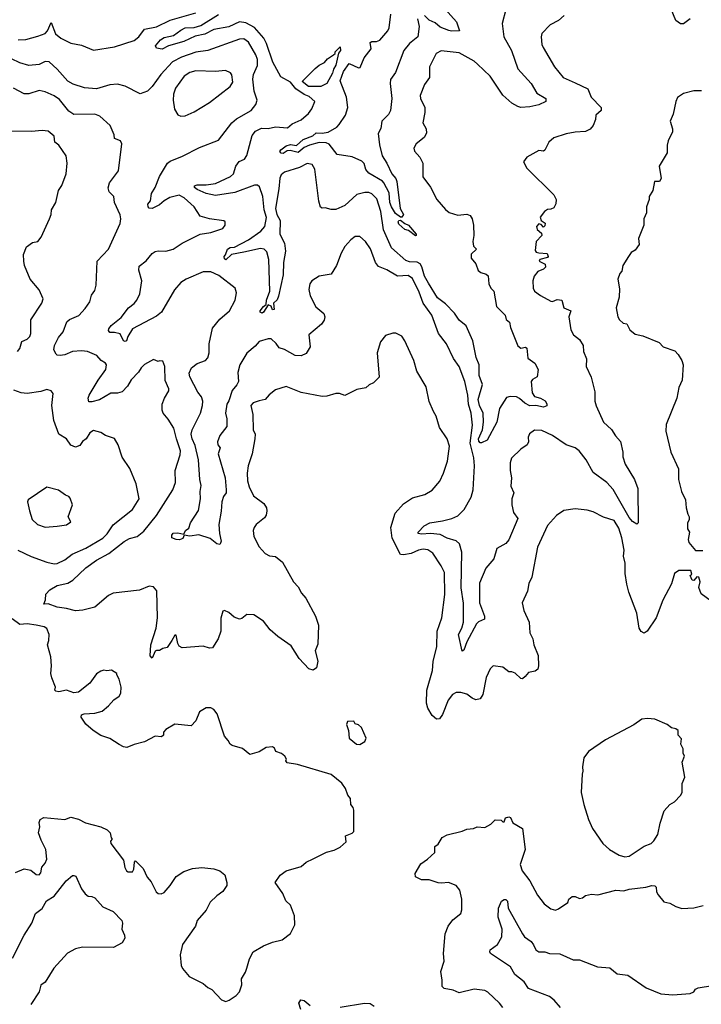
# Model space of a CAD drawing. Extents: x 1268547 to 1425625, y 515768 to 616754.
# Tile 232 of 256: x 1363785 to 1368314, y 523417 to 529959. Entities that reach past the tile are written whole.
import ezdxf

# ---------------------------------------------------------------- set-up
doc = ezdxf.new("R2010")
doc.units = 0

msp = doc.modelspace()

# ---------------------------------------------------------------- linework, layer by layer
at = {"layer": '0CON10XD'}
for points in [[(1366535.6, 530115), (1366688.1, 529945), (1366707.5, 529885), (1366655, 529882.5), (1366637.2, 529887.2), (1366579.5, 529909.5), (1366545, 529938.6), (1366505, 529955.7), (1366475, 529986.5)], [(1367015, 530027.5), (1366990, 529935), (1367002.2, 529845), (1367053.5, 529755), (1367095, 529632.5), (1367184.2, 529535), (1367220.4, 529470.4), (1367280, 529435), (1367280, 529415), (1367235, 529394), (1367175, 529380.6), (1367115, 529375.6), (1367095, 529381.4), (1367055, 529404.3), (1366995, 529458.1), (1366910.8, 529585), (1366826.2, 529663.8), (1366805, 529684.7), (1366705, 529739.6), (1366585, 529752.2), (1366553.1, 529735), (1366506.9, 529645), (1366506.9, 529575), (1366475, 529528), (1366446.5, 529455), (1366447.8, 529435), (1366476.7, 529375), (1366476.4, 529343.6), (1366462.5, 529275), (1366486, 529235), (1366488.6, 529205), (1366473.3, 529176.7), (1366419.2, 529135), (1366404.2, 529105), (1366407.5, 529085), (1366444, 529045), (1366464.2, 529005), (1366464.5, 528914.5), (1366515.5, 528845.5), (1366557.5, 528765), (1366615, 528698), (1366638.9, 528678.9), (1366695, 528660), (1366755, 528668.1), (1366778.5, 528658.5), (1366791.4, 528635), (1366799.4, 528595), (1366803.3, 528525), (1366795.6, 528485), (1366800.8, 528455), (1366820, 528435), (1366785, 528400.8), (1366785.5, 528375), (1366816, 528336), (1366832.2, 528292.2), (1366849.5, 528279.5), (1366885, 528269.1), (1366897.8, 528257.8), (1366901.8, 528205), (1366915, 528175.8), (1366934.7, 528154.7), (1366952.8, 528052.8), (1367010, 527995), (1367017.9, 527967.9), (1367039.5, 527949.5), (1367045.7, 527915), (1367095, 527791.2), (1367115, 527775.8), (1367145, 527782.9), (1367155, 527776.9), (1367160.9, 527710.9), (1367206.7, 527676.7), (1367230, 527635), (1367224.1, 527585.9), (1367191.7, 527568.3), (1367183.9, 527556.1), (1367188.9, 527478.9), (1367205, 527455.7), (1367245, 527444.4), (1367275.8, 527425.8), (1367287.3, 527407.3), (1367286.4, 527393.6), (1367264.7, 527385.3), (1367215, 527396.2), (1367175, 527394.2), (1367142, 527412), (1367105, 527443.1)], [(1368240, 529965), (1368195, 529932.5), (1368175, 529931.2), (1368144.5, 529954.5), (1368109.8, 530039.8)], [(1363775, 529824.5), (1363825, 529827.5), (1363905, 529848.9), (1363955, 529866.9), (1363970, 529885), (1363995, 529941.2), (1364022.9, 529865), (1364057.6, 529837.6), (1364125, 529802.3), (1364195, 529790.4), (1364275, 529757.7), (1364415, 529778.1), (1364545, 529821.2), (1364577.5, 529845), (1364615, 529896.5), (1364695, 529912.1), (1364785, 529955.4), (1364955, 530005.3)], [(1367105, 527443.1), (1367085, 527452.5), (1367043.6, 527456.4), (1367020.5, 527449.5), (1366971.9, 527375), (1366954.4, 527285), (1366890, 527165), (1366852.5, 527147.5), (1366845, 527146.7), (1366835, 527158.6), (1366833.9, 527175), (1366860.7, 527235), (1366866.7, 527285), (1366864.5, 527345), (1366839.1, 527395), (1366831.8, 527435), (1366859.6, 527535), (1366836.9, 527595), (1366837, 527665), (1366817.2, 527715), (1366795.2, 527825.2), (1366750.8, 527925), (1366705, 527963.4), (1366675, 528009.7), (1366615, 528071.2), (1366560.5, 528110.5), (1366501.2, 528208.8), (1366475.2, 528255), (1366457.1, 528317.1), (1366445, 528336.1), (1366425, 528347.4), (1366375, 528350.7), (1366350, 528360), (1366254.3, 528444.3), (1366202.1, 528562.1), (1366183.5, 528685), (1366158.3, 528768.3), (1366125, 528801.9), (1366105, 528811.1), (1366077.9, 528812.1), (1366025, 528797.1), (1365945.8, 528725), (1365885, 528698.6), (1365855, 528697.5), (1365815, 528708.8), (1365795, 528706.2), (1365784.6, 528714.6), (1365773.4, 528753.4), (1365745.3, 528965.3), (1365727.7, 528997.7), (1365695, 529002.7), (1365643.3, 528976.7), (1365545, 528947.1), (1365522.2, 528927.8), (1365513.6, 528906.4), (1365507.8, 528835), (1365485.5, 528705), (1365493.4, 528665), (1365516.7, 528625), (1365513.3, 528535), (1365545.4, 528475), (1365551.4, 528421.4), (1365538.2, 528345), (1365534.5, 528265), (1365505, 528122.5), (1365495, 528097.5), (1365471.2, 528075), (1365475.5, 528034.5), (1365465, 528031.2), (1365456.1, 528056.1), (1365435, 528063.8), (1365403.8, 528015), (1365395, 528010), (1365382.9, 528015), (1365383.8, 528025), (1365405, 528054), (1365422.3, 528067.7), (1365425.4, 528095.4), (1365447.8, 528155), (1365440.5, 528365), (1365426.2, 528416.2), (1365410, 528435), (1365385, 528439.4), (1365273.8, 528415), (1365191.9, 528398.1), (1365155, 528364.4), (1365145, 528370), (1365142.5, 528385), (1365153.3, 528396.7), (1365165, 528435.5), (1365183.3, 528445), (1365212, 528448), (1365305, 528495.4), (1365387, 528553), (1365412.8, 528585), (1365425.2, 528645), (1365409.9, 528695), (1365400, 528785), (1365378.1, 528848.1), (1365365, 528859.5), (1365345, 528860.8), (1365215, 528811), (1365085, 528790.9), (1365025, 528803.3), (1364965, 528830.5), (1364947.5, 528845), (1364946.2, 528855), (1364965, 528862.9), (1365025, 528862.2), (1365085, 528871.2), (1365185, 528917.9), (1365206.4, 528935), (1365220, 528985), (1365242.4, 529017.6), (1365278, 529032), (1365295, 529056.9), (1365329.6, 529190.4), (1365350.8, 529219.2), (1365391.4, 529238.6), (1365435, 529235.4), (1365485, 529248.4), (1365565, 529240.5), (1365595, 529268.1), (1365655, 529294.3), (1365704.3, 529335), (1365725, 529366), (1365745.7, 529415), (1365708.9, 529448.9), (1365675, 529461.5), (1365619.9, 529499.9), (1365585, 529543.5), (1365519.9, 529579.9), (1365467.7, 529677.7), (1365425, 529800), (1365406.5, 529836.5), (1365345, 529907.4), (1365287.5, 529937.5), (1365245, 529945.2), (1365175, 529911.9), (1365075, 529893.7), (1365015, 529862.5), (1364951.2, 529848.8), (1364875, 529814.4), (1364773.9, 529786.1), (1364732.4, 529762.4), (1364695, 529770), (1364687.9, 529785), (1364719.5, 529825), (1364745, 529840.5), (1364806.5, 529853.5), (1364855, 529890), (1364885, 529904.2), (1364945, 529906.6), (1364988.9, 529921.1), (1365105.7, 529994.3)], [(1366429.2, 529965), (1366438.2, 529915), (1366429.5, 529845), (1366375, 529801.8), (1366336.5, 529755), (1366282.5, 529607.5), (1366248.8, 529561.2), (1366246.2, 529535), (1366257.1, 529435), (1366247.9, 529355), (1366235, 529329.4), (1366192.2, 529285), (1366184.5, 529235.5), (1366166.6, 529203.4), (1366175, 529128.8), (1366192.5, 529055), (1366224.2, 529005), (1366257.5, 528935), (1366284.4, 528905), (1366290.5, 528885), (1366314, 528704), (1366335.4, 528665), (1366325, 528648), (1366315, 528646.2), (1366280.9, 528670.9), (1366255, 528716.7), (1366243.3, 528745), (1366239.2, 528809.2), (1366205.2, 528875.2), (1366196.2, 528886.2), (1366105, 528938.4), (1366085, 528964.5), (1366073, 529003), (1366058.8, 529018.8), (1365995, 529047.3), (1365895, 529063.3), (1365842.1, 529132.1), (1365821.9, 529141.9), (1365775, 529143.7), (1365711.2, 529125), (1365675, 529110), (1365635, 529077.1), (1365581.1, 529091.1), (1365562.4, 529087.6), (1365535, 529071.2), (1365521.8, 529071.8), (1365514.2, 529084.2), (1365519.5, 529095), (1365555, 529120), (1365585, 529130), (1365625, 529124.3), (1365667.7, 529162.3), (1365732.7, 529187.3), (1365755, 529208.5), (1365795, 529205.5), (1365835, 529212.7), (1365891.2, 529245), (1365907.3, 529262.7), (1365949.5, 529325), (1365966.1, 529375), (1365955.4, 529445.4), (1365915, 529552.5), (1365936.8, 529615), (1365975, 529667.8), (1366035, 529639.4), (1366047.9, 529642.1), (1366072.7, 529705), (1366120, 529765), (1366113, 529807), (1366124.8, 529815.2), (1366155, 529814.3), (1366177.7, 529822.3), (1366230, 529885), (1366240.6, 529905), (1366251.4, 529995)], [(1367402.3, 529987.7), (1367365, 529953.8), (1367308.8, 529925), (1367255, 529866.7), (1367250, 529845), (1367254.2, 529795), (1367262, 529775), (1367339.2, 529645), (1367395, 529574.4), (1367475, 529540.8), (1367559.3, 529499.3), (1367581.9, 529445), (1367648, 529375), (1367648, 529355), (1367613.3, 529325), (1367610, 529295), (1367594.3, 529255.7), (1367575, 529231.2), (1367545, 529216.2), (1367475, 529212.9), (1367415, 529201.5), (1367335, 529174.2), (1367300.8, 529145), (1367275, 529092.5), (1367265, 529086.7), (1367235, 529090), (1367215, 529080), (1367153.9, 529046.1), (1367133.3, 529015), (1367155, 528972.5), (1367333.3, 528795), (1367350, 528765), (1367348, 528735), (1367335, 528710), (1367315, 528700), (1367292.3, 528697.7), (1367272.5, 528685), (1367243, 528647), (1367250, 528625), (1367277, 528607), (1367275, 528590), (1367265, 528580), (1367249.3, 528599.3), (1367235, 528603.3), (1367218.8, 528585), (1367223.3, 528565), (1367251.2, 528541.2), (1367253.8, 528525), (1367216.7, 528485), (1367210, 528425), (1367217.5, 528415), (1367235, 528410), (1367290, 528405), (1367295.9, 528385.9), (1367291.2, 528378.8), (1367240, 528365), (1367236.7, 528355), (1367275.7, 528335), (1367278.2, 528315), (1367265, 528301.5), (1367228, 528285), (1367204.3, 528255.7), (1367193.6, 528223.6), (1367196.2, 528175), (1367205.8, 528155.8), (1367245, 528126.2), (1367315, 528090), (1367325, 528086.7), (1367355, 528099.5), (1367386.7, 528095), (1367400.8, 528045), (1367445.8, 528025), (1367432.5, 527985), (1367447.7, 527897.7), (1367463.8, 527865), (1367505, 527833.8), (1367529.2, 527795), (1367531.9, 527755), (1367550, 527705), (1367549.2, 527655), (1367581.1, 527585), (1367605.9, 527485.9), (1367605.8, 527425), (1367615, 527392.5), (1367662.9, 527285), (1367716.2, 527236.2), (1367743.1, 527193.1), (1367776.9, 527156.9), (1367792.5, 527085), (1367791.4, 527055)], [(1367791.4, 527055), (1367806.9, 527005), (1367870, 526905), (1367893.1, 526845), (1367893.9, 526616.1), (1367885, 526608), (1367855.6, 526625), (1367835, 526652.3), (1367727.2, 526837.2), (1367685, 526883.1), (1367595, 526951.1), (1367549.1, 527035), (1367502.2, 527095), (1367475, 527113.5), (1367415, 527133.3), (1367325, 527196.9), (1367255, 527229.2), (1367205, 527231.2), (1367172.7, 527207.3), (1367164, 527185), (1367166.2, 527155), (1367156.7, 527135), (1367113.8, 527105), (1367052.5, 527045), (1367043.3, 527015), (1367044.5, 526964.5), (1367053.3, 526915), (1367049.2, 526859.2), (1367067.5, 526815), (1367054.5, 526775), (1367054.6, 526734.6), (1367065.5, 526685), (1367094.4, 526645), (1367035, 526502), (1367015, 526478.6), (1366955.7, 526444.3), (1366934.2, 526375.8), (1366883.1, 526315), (1366840, 526215), (1366840.5, 526085), (1366874, 525996), (1366874, 525976), (1366832.6, 525957.4), (1366819.2, 525945), (1366756.5, 525825), (1366735, 525770), (1366724.2, 525764.2), (1366700.9, 525875), (1366723.6, 525916.4), (1366733.1, 525955), (1366732.7, 526082.7), (1366719, 526185), (1366721.8, 526421.8), (1366707, 526477), (1366685, 526495.6), (1366625, 526514.7), (1366578.5, 526538.5), (1366515, 526544.8), (1366455, 526540), (1366433.3, 526545), (1366432, 526555), (1366473.5, 526595), (1366509.2, 526615), (1366595, 526628.7), (1366655.8, 526644.2), (1366695, 526661.5), (1366737.8, 526705), (1366784.1, 526785.9), (1366797.4, 526835), (1366807.8, 526995), (1366803.1, 527046.9), (1366778.2, 527145), (1366794.6, 527264.6), (1366785, 527343.8), (1366767.8, 527405), (1366763.1, 527465), (1366742.9, 527555), (1366705, 527653.8), (1366668, 527708), (1366620, 527805), (1366567.1, 527875), (1366523.6, 527995), (1366464.7, 528074.7), (1366438.5, 528148.5), (1366395, 528238.9), (1366365, 528259.1), (1366295, 528256.1), (1366225, 528296.4), (1366170, 528320), (1366148.8, 528345), (1366116.4, 528436.4), (1366082.2, 528485), (1366045, 528518), (1366015, 528518.6), (1365985, 528495.6), (1365945, 528452), (1365921.2, 528408.8), (1365890.8, 528325), (1365855, 528268.8), (1365775, 528254.2), (1365725, 528224), (1365713.3, 528205), (1365705.6, 528165.6), (1365715.5, 528125), (1365751.7, 528051.7), (1365806.2, 528006.2), (1365813.1, 527985), (1365807.2, 527962.8), (1365789.2, 527935), (1365706.7, 527865), (1365714.3, 527785), (1365688, 527742), (1365654.6, 527725.4), (1365615, 527727.8), (1365545, 527768.2), (1365509.8, 527779.8), (1365488.7, 527808.7), (1365455, 527839.2), (1365435, 527838.6), (1365375, 527820), (1365349.8, 527790.2), (1365295, 527744.3), (1365246.9, 527665), (1365234.8, 527615), (1365237.8, 527555), (1365228, 527532), (1365197.6, 527495), (1365174.2, 527425.8), (1365161.7, 527405), (1365153.5, 527345), (1365162.3, 527307.7), (1365161.5, 527255), (1365115, 527195.6), (1365099.1, 527155), (1365101.5, 527135), (1365116.2, 527115), (1365104.1, 527075), (1365149.5, 526915), (1365156.9, 526835), (1365155.8, 526814.2), (1365139.3, 526790.7), (1365127.5, 526755), (1365124.5, 526694.5), (1365107.5, 526605), (1365112, 526545), (1365123.3, 526495), (1365119.3, 526480.7), (1365115, 526472.5), (1365095, 526476.7), (1365051.3, 526511.3), (1364975, 526536), (1364915, 526528.1), (1364877, 526533), (1364868.1, 526511.9), (1364847, 526503), (1364825, 526504.2), (1364796, 526516), (1364796.9, 526535), (1364805, 526546.9), (1364835, 526550.5), (1364875, 526540), (1364885.6, 526564.4), (1364909.8, 526580.2), (1364920.6, 526615), (1364973.2, 526696.8), (1364985.5, 526775.5), (1364983.1, 526825), (1364990.8, 526865), (1364981.5, 526905), (1364973.1, 527035), (1364950.5, 527130.5), (1364930.6, 527175), (1364924.7, 527205), (1364932, 527235), (1364986.1, 527343.9), (1365000, 527395), (1365001.1, 527425), (1364992.2, 527452.2), (1364968.2, 527485), (1364915, 527586.2), (1364910.9, 527610.9), (1364925.6, 527645), (1364965, 527675.4), (1365018.6, 527695), (1365035, 527712.5), (1365044.6, 527745), (1365043.4, 527805), (1365065, 527908.6), (1365115, 527969.5), (1365179.4, 528025), (1365215.6, 528095), (1365226.2, 528145), (1365216.7, 528175), (1365108.7, 528258.7), (1365055, 528282.8), (1365005, 528283.5), (1364891.1, 528235), (1364855, 528213.6), (1364812.9, 528165), (1364727.8, 528015), (1364695, 527989.7), (1364535.6, 527905), (1364504, 527855), (1364495.7, 527825), (1364485, 527820), (1364475, 527825.8), (1364451.7, 527871.7), (1364415, 527881.5), (1364385, 527880.8), (1364374.2, 527894.2), (1364377.1, 527905), (1364393.3, 527926.7), (1364459.8, 527980.2), (1364507.5, 528045), (1364546.2, 528073.8), (1364562.9, 528095), (1364582.6, 528137.4), (1364596.6, 528223.4), (1364576.8, 528295), (1364577.7, 528322.3), (1364625, 528357.8), (1364665, 528405.4), (1364685, 528418.5), (1364705, 528422.5), (1364755, 528421.1), (1364804.8, 528435.2), (1364865, 528473.4), (1364985, 528534.3), (1365055, 528544.3), (1365135, 528572.5), (1365149.2, 528595), (1365150, 528615), (1365141.7, 528621.7), (1365045.7, 528635.7), (1364985, 528654.2), (1364944.4, 528715), (1364877.3, 528775), (1364845, 528792.7), (1364782.8, 528777.2), (1364745, 528755.4), (1364715, 528728.2), (1364665, 528704.4), (1364645, 528706.7), (1364638.8, 528715), (1364637, 528733), (1364653.9, 528756.1), (1364660.5, 528805), (1364684.7, 528845), (1364713.5, 528916.5), (1364766, 529005), (1364785, 529020), (1364867.2, 529052.8), (1364980.4, 529109.6), (1365105, 529159.2), (1365195.3, 529274.7), (1365225, 529300.5), (1365322.5, 529355), (1365355, 529396.7), (1365361.9, 529425), (1365341.8, 529485), (1365333.1, 529565), (1365339.2, 529595), (1365364.7, 529655), (1365365.3, 529694.7), (1365355, 529725.7), (1365305, 529808.9), (1365275, 529831.2), (1365245, 529828.9), (1365035, 529753.8), (1364955, 529744), (1364860.1, 529709.9), (1364801.3, 529678.7), (1364722.3, 529595), (1364665, 529515.4), (1364635, 529484.6), (1364585, 529466.5), (1364485, 529518.2), (1364435, 529531.8), (1364383.7, 529526.3), (1364295, 529500), (1364215, 529507.5), (1364141.3, 529531.3), (1364105, 529551.8), (1364035, 529630.4), (1363979.9, 529679.9), (1363955, 529681.3), (1363915, 529661.7), (1363845, 529655.6), (1363785, 529671.9), (1363730.2, 529700.2)], [(1365785, 529514.9), (1365702.9, 529515), (1365662.5, 529547.5), (1365747.5, 529635), (1365775, 529657.5), (1365810, 529675), (1365830.7, 529699.3), (1365870, 529725), (1365880, 529735), (1365880, 529745), (1365915, 529780), (1365915.5, 529755), (1365903, 529737), (1365885, 529656.2), (1365869.3, 529630.7), (1365863.8, 529605), (1365825, 529536.4), (1365785, 529514.9)], [(1364855, 529318), (1364885, 529321.4), (1364945, 529348.1), (1365045, 529409.5), (1365184.3, 529515), (1365200.8, 529545), (1365194, 529594), (1365185.7, 529605.7), (1365152.7, 529622.7), (1365085, 529615.5), (1364955, 529620.4), (1364915, 529608.5), (1364876.7, 529585), (1364820.9, 529505), (1364807.3, 529465), (1364805.5, 529425.5), (1364814.4, 529364.4), (1364835, 529326.7), (1364855, 529318)], [(1366535.5, 527355.5), (1366505, 527422.5), (1366485, 527520), (1366423.2, 527623.2), (1366404.2, 527695), (1366344.3, 527824.3), (1366325, 527856.2), (1366283.6, 527876.4), (1366265, 527876.7), (1366215, 527860), (1366181.7, 527818.3), (1366160, 527745), (1366173.3, 527585), (1366135, 527546.7), (1366107, 527533), (1366085, 527512.5), (1366025, 527502.5), (1365945, 527462.5), (1365910, 527475), (1365886.1, 527476.1), (1365825, 527458), (1365795, 527455.8), (1365655, 527482.9), (1365555, 527521.2), (1365485, 527500), (1365443.4, 527466.6), (1365416.2, 527435), (1365375, 527425.7), (1365336.6, 527413.4), (1365320, 527395), (1365334.2, 527335), (1365336.2, 527235), (1365348.8, 527205), (1365348, 527175), (1365330, 527075), (1365303.1, 526995), (1365297.1, 526945), (1365299.2, 526895), (1365309.4, 526855), (1365338.6, 526795), (1365407.5, 526745), (1365425.4, 526715.4), (1365427.5, 526695), (1365422.4, 526667.6), (1365411.3, 526648.7), (1365356, 526605), (1365342, 526585), (1365336, 526565), (1365340, 526525), (1365376, 526456), (1365415, 526413.1), (1365445, 526396.9), (1365485, 526392.1), (1365531.1, 526355), (1365603.5, 526225), (1365635, 526190), (1365657.7, 526147.7), (1365686.5, 526115), (1365750, 525995), (1365770, 525935), (1365765, 525810), (1365749.2, 525765), (1365765.9, 525695.9), (1365757, 525653), (1365735, 525636), (1365705, 525646), (1365642, 525715), (1365588.7, 525798.7), (1365499.7, 525859.7), (1365448.6, 525905), (1365405, 525962.5), (1365340, 526005), (1365295, 526006.7), (1365260.7, 525979.3), (1365245, 525976.7), (1365209.3, 525989.3), (1365175, 526021.2), (1365145, 526032.5), (1365135, 526030), (1365121.7, 525981.7), (1365122.3, 525895), (1365102.7, 525845), (1365065, 525784.4), (1365045, 525782.5), (1365005, 525796), (1364865, 525786), (1364845, 525796.2), (1364835, 525813.3), (1364825, 525868.8), (1364815, 525870), (1364795, 525834.4), (1364765, 525787.5), (1364735, 525781.2), (1364715, 525766.7), (1364695, 525768.1), (1364685, 525762.5), (1364665, 525717.5), (1364651.7, 525731.7), (1364656.4, 525805), (1364691.2, 525915), (1364700, 525985), (1364695.5, 526165), (1364675, 526190.8), (1364645, 526195.7), (1364580.9, 526169.1), (1364405, 526148.5), (1364375, 526133.1), (1364285, 526055.6), (1364205, 526035.7), (1364155, 526031.1), (1364096.9, 526046.9), (1364035, 526055.3), (1363975, 526077.3), (1363944.3, 526075), (1363956.6, 526103.4), (1363958.6, 526141.4), (1363985, 526170), (1364035, 526198.6), (1364105.7, 526215), (1364137.3, 526235), (1364225, 526317.1), (1364295, 526366.8), (1364377.2, 526412.8), (1364478.8, 526491.2), (1364515, 526511.4), (1364565, 526525.8), (1364610.5, 526559.5), (1364693.1, 526665), (1364802.7, 526835), (1364819.5, 526885), (1364817.3, 526962.7), (1364852.3, 527067.7), (1364854.4, 527095), (1364826.1, 527175), (1364810, 527245), (1364772.5, 527305), (1364739.2, 527345), (1364731.4, 527365), (1364732.5, 527405), (1364746.9, 527445), (1364775, 527493.3), (1364775.4, 527505.4), (1364752, 527562), (1364749.4, 527655), (1364735, 527690), (1364715, 527692.5), (1364705, 527687.5), (1364675, 527701.2), (1364615, 527667.5), (1364592, 527645), (1364573.4, 527616.6), (1364524.6, 527565.4), (1364501.9, 527525), (1364465, 527485.7), (1364435, 527478.2), (1364391.5, 527478.5), (1364315, 527434.1), (1364265, 527418.9), (1364245, 527420.8), (1364239.5, 527445), (1364246.2, 527465), (1364306.4, 527563.6), (1364358.2, 527635), (1364361.5, 527665), (1364355, 527677.5), (1364325.3, 527695.3), (1364297.5, 527727.5), (1364235, 527754.2), (1364195, 527758.8), (1364135, 527754.1), (1364085, 527732.2), (1364055, 527728.7), (1364035, 527730.5), (1364027.1, 527737.1), (1364011.1, 527765), (1364015.2, 527795), (1364043.6, 527846.4), (1364074.5, 527885), (1364099.2, 527950.8), (1364115, 527966.7), (1364177.1, 527992.9), (1364220.3, 528039.7), (1364250, 528085), (1364262.1, 528127.9), (1364285, 528160), (1364293.8, 528195), (1364300, 528355), (1364375.4, 528434.6), (1364453.1, 528605), (1364456.7, 528635), (1364452.1, 528662.1), (1364416, 528745), (1364410, 528785), (1364379.2, 528815), (1364373, 528843), (1364382, 528875), (1364440.8, 528955), (1364464, 529135), (1364454.1, 529154.1), (1364415, 529170), (1364412.3, 529195), (1364385.4, 529255.4), (1364318, 529318), (1364285, 529332.2), (1364145, 529328.8), (1364112.4, 529352.4), (1364048.7, 529428.7), (1364015, 529453.5), (1363955, 529480.5), (1363915, 529487.8), (1363845, 529466.7), (1363815, 529466.7), (1363743.4, 529503.4)], [(1368315, 529486.7), (1368265, 529486), (1368195, 529468.8), (1368155, 529442.5), (1368143.9, 529416.1), (1368127.5, 529332.5), (1368105.8, 529285), (1368122, 529235), (1368122, 529215), (1368093.8, 529155), (1368086.7, 529125), (1368086.7, 529075), (1368033.3, 528985), (1368046.7, 528905), (1368035, 528883.3), (1368002.5, 528885), (1367992.5, 528825), (1367967.5, 528785), (1367966.7, 528765), (1367950, 528715), (1367948.8, 528675), (1367932.5, 528635), (1367930.8, 528595), (1367896, 528505), (1367902, 528465), (1367875, 528428.8), (1367848.8, 528411.2), (1367830, 528385), (1367792, 528325), (1367785, 528287.5), (1367771.7, 528271.7), (1367760, 528235), (1367770.5, 528170.5), (1367768.8, 528115), (1367748.8, 528045), (1367760, 527985), (1367770, 527965), (1367795, 527943.3), (1367819.3, 527939.3), (1367839.5, 527899.5), (1367875, 527868.8), (1367925, 527857.5), (1368033.9, 527813.9), (1368060, 527785), (1368137.9, 527757.9), (1368160, 527735), (1368184, 527695), (1368194, 527665), (1368186, 527565), (1368164, 527515), (1368152, 527445), (1368081.2, 527268.8), (1368077.5, 527225), (1368111.2, 527085), (1368161.2, 526975), (1368161.2, 526905), (1368182.5, 526825), (1368209.3, 526769.3), (1368213.3, 526715), (1368224, 526674), (1368233.3, 526655), (1368232.5, 526635), (1368221.2, 526615), (1368222.5, 526575), (1368236.2, 526555), (1368226.2, 526505), (1368230, 526485), (1368275, 526432.5), (1368323, 526433)], [(1363770, 527755), (1363786.4, 527775), (1363798.5, 527821.5), (1363835, 527836.9), (1363852.5, 527855), (1363858.8, 527875), (1363858, 527965), (1363931.4, 528075), (1363940.6, 528105), (1363915, 528164), (1363854.2, 528235), (1363817.1, 528325), (1363811.9, 528355), (1363811.3, 528398.7), (1363830.9, 528449.1), (1363870.9, 528479.1), (1363905, 528486), (1363926.8, 528513.2), (1363982.5, 528635), (1363994, 528665), (1363996, 528695), (1364025.4, 528744.6), (1364043.8, 528825), (1364065, 528856.7), (1364094, 528935), (1364100.8, 529005), (1364094, 529055), (1364046, 529125), (1364019.2, 529145), (1364015, 529186), (1363975, 529219.2), (1363935, 529224), (1363863.3, 529216.7), (1363705, 529219.4)], [(1366415, 528522.5), (1366367.5, 528557.5), (1366345, 528566), (1366305, 528600), (1366299.4, 528615), (1366305, 528624), (1366315, 528626.7), (1366344.2, 528604.2), (1366368, 528595), (1366418.6, 528535), (1366420, 528525), (1366415, 528522.5)], [(1363773.3, 526435), (1363862, 526392), (1363965, 526353.5), (1364015, 526343.8), (1364035, 526346.4), (1364085, 526370.8), (1364132.6, 526407.4), (1364225, 526446.7), (1364336.9, 526513.1), (1364367, 526543), (1364405, 526601.9), (1364535.6, 526705), (1364579.4, 526775), (1364558.9, 526875), (1364517.1, 526977.1), (1364465, 527052.5), (1364440, 527135), (1364415, 527176), (1364355, 527196.2), (1364325, 527215.7), (1364275, 527229.2), (1364251.2, 527215), (1364226.2, 527175), (1364202.6, 527157.4), (1364185, 527128.8), (1364155, 527119.2), (1364125, 527133.1), (1364095, 527174), (1364045.7, 527205.7), (1364011.5, 527295), (1363999.4, 527395), (1364007.8, 527475), (1363995, 527492), (1363965, 527502.9), (1363925, 527489.5), (1363835, 527474.5), (1363795, 527478.7), (1363745, 527496.9)], [(1368380, 526095), (1368313.3, 526145), (1368297, 526187), (1368306.7, 526225), (1368297.5, 526255), (1368283.8, 526256.2), (1368265, 526232.5), (1368252.5, 526235), (1368240, 526265), (1368250, 526275), (1368245, 526300), (1368165, 526300), (1368135, 526280), (1368115, 526210), (1368058.3, 526101.7), (1368013.8, 525985), (1367953.9, 525896.1), (1367935, 525883.3), (1367915, 525893.3), (1367900, 525915), (1367885.6, 526015.6), (1367831.8, 526155), (1367818.5, 526208.5), (1367808.3, 526278.3), (1367808, 526348), (1367796.1, 526395), (1367801.1, 526435), (1367785.2, 526515.2), (1367765, 526580.8), (1367735, 526632), (1367665, 526654.3), (1367595, 526689.4), (1367555, 526701.1), (1367475, 526709.2), (1367401.3, 526698.7), (1367352, 526665), (1367292.4, 526597.6), (1367225.7, 526455), (1367187.5, 526255), (1367167.9, 526212.1), (1367157.9, 526162.1), (1367122.5, 526085), (1367133.6, 526033.6), (1367169.2, 525955), (1367174.1, 525885.9), (1367194.5, 525845), (1367201.5, 525805), (1367230.8, 525735), (1367232.5, 525665), (1367227, 525643), (1367210.5, 525629.5), (1367165, 525621.2), (1367144.1, 525595.9), (1367125, 525580), (1367115, 525582.5), (1367076.1, 525616.1), (1367055, 525626), (1367035, 525626.7), (1366995, 525656.2), (1366930, 525665), (1366910, 525645), (1366885, 525587.5), (1366862.5, 525475), (1366844.1, 525445.9), (1366815, 525440), (1366790.3, 525450.3), (1366755, 525477.5), (1366715, 525489.2), (1366685, 525489.4), (1366660, 525475), (1366632.2, 525437.8), (1366595, 525343.3), (1366575, 525313.8), (1366555, 525311.2), (1366525, 525336.2), (1366497.5, 525385), (1366487.9, 525417.9), (1366490.8, 525505), (1366527.5, 525635), (1366531.8, 525695), (1366555.5, 525795), (1366559.1, 525895), (1366589.5, 525985), (1366610.7, 526140.7), (1366606.4, 526285), (1366585, 526330), (1366529.4, 526415), (1366497.1, 526437.1), (1366465, 526441.5), (1366435, 526435.3), (1366385, 526411.3), (1366335, 526402.5), (1366315.3, 526405.3), (1366260, 526515), (1366250.4, 526585), (1366280.5, 526679.5), (1366335, 526742.9), (1366395, 526781.4), (1366477.5, 526805), (1366525, 526832), (1366576.6, 526893.4), (1366601.4, 526945), (1366627.1, 527025), (1366640, 527125), (1366625, 527173.3), (1366575, 527250), (1366552.2, 527325), (1366535.5, 527355.5)], [(1363955, 526588), (1364035, 526594.4), (1364095, 526602.2), (1364125, 526623.3), (1364108, 526655), (1364136.4, 526736.4), (1364120.7, 526780.7), (1364110.7, 526790.7), (1364089.3, 526799.3), (1364043.9, 526833.9), (1363965, 526854), (1363841.7, 526768.3), (1363837.5, 526755), (1363850, 526695), (1363868.8, 526638.8), (1363903.3, 526605), (1363955, 526588)], [(1364785, 524206.7), (1364824.5, 524265.5), (1364875, 524299.2), (1364932.1, 524317.9), (1364995, 524325.7), (1365075, 524317.1), (1365115, 524302.5), (1365147.6, 524277.6), (1365161.4, 524225), (1365161.4, 524205), (1365135, 524166.2), (1365095, 524138), (1365050, 524095), (1365025, 524042.5), (1364965, 523973.3), (1364952.5, 523935), (1364866.2, 523815), (1364852, 523745), (1364858, 523675), (1364866.2, 523655), (1364910.5, 523600.5), (1365004.3, 523554.3), (1365035, 523528.8), (1365062.5, 523515), (1365125, 523446.2), (1365155, 523436), (1365177, 523443), (1365223.3, 523475), (1365245, 523498.8), (1365262, 523545), (1365258.8, 523585), (1365285, 523630), (1365293.4, 523656.6), (1365311.5, 523718.5), (1365335.7, 523765), (1365405.3, 523804.7), (1365465, 523829.1), (1365530, 523845), (1365583.9, 523886.1), (1365612, 523945), (1365610.8, 524005), (1365584, 524075), (1365554, 524105), (1365533.2, 524153.2), (1365483.3, 524225), (1365516.7, 524275), (1365555, 524304.2), (1365655, 524332.9), (1365689.1, 524360.9), (1365735, 524384.3), (1365823.4, 524426.6), (1365875, 524440), (1365915, 524460), (1365953.9, 524496.1), (1365948.8, 524535), (1365995, 524553.1), (1366004.2, 524565), (1366005.9, 524705.9), (1366001.2, 524725), (1365984.2, 524745), (1365983.3, 524785), (1365966.1, 524806.1), (1365950.8, 524850.8), (1365925.9, 524885.9), (1365853.9, 524943.9), (1365630, 525010), (1365561.7, 525021.7), (1365552.5, 525035), (1365557.5, 525045), (1365547.5, 525065), (1365525, 525083.3), (1365487, 525097), (1365478.3, 525118.3), (1365465, 525127.5), (1365422.5, 525122.5), (1365375, 525093.3), (1365315, 525077.5), (1365265.9, 525115.9), (1365196.8, 525136.8), (1365183.8, 525145), (1365170.5, 525170.5), (1365145, 525197.5), (1365097.7, 525347.7), (1365075.9, 525375.9), (1365055, 525387.5), (1365025, 525387.5), (1364980.3, 525359.7), (1364955, 525301.2), (1364925, 525266.2), (1364815, 525277.5), (1364755, 525242.5), (1364740, 525225), (1364740, 525205), (1364727, 525193), (1364685, 525197.5), (1364615, 525161.2), (1364545, 525144), (1364497.2, 525122.8), (1364475, 525126.7), (1364447, 525143), (1364385, 525183.1), (1364325, 525203.1), (1364273.3, 525235), (1364225, 525277.5), (1364192.5, 525325), (1364195, 525340), (1364213.6, 525346.4), (1364285, 525351.2), (1364332.5, 525365), (1364375, 525400), (1364410.3, 525439.7), (1364446.7, 525465), (1364456.7, 525485), (1364460, 525525), (1364447, 525577), (1364430, 525605), (1364430, 525615), (1364395, 525637.5), (1364365, 525632.5), (1364345, 525637.5), (1364325, 525631.2), (1364295, 525613.3), (1364250, 525550), (1364175, 525491.2), (1364145, 525486.2), (1364095, 525504.2), (1364045, 525492.5), (1364025, 525497.5), (1364017.5, 525505), (1364022.5, 525525), (1363998, 525585), (1363992.5, 525615), (1363996.7, 525665), (1363990.8, 525725), (1363969.2, 525805), (1363978.5, 525835), (1363980.6, 525875), (1363964.4, 525914.4), (1363947.5, 525925), (1363895, 525935.7), (1363834.3, 525944.3), (1363785, 525940.9), (1363735, 525977.5)], [(1366045, 525143.8), (1366077.7, 525162.3), (1366086.2, 525185), (1366056.2, 525255), (1366035, 525273.3), (1366015, 525280), (1366005, 525297.5), (1365963.8, 525296.2), (1365956.7, 525275), (1365970, 525235), (1365973.8, 525185), (1366022.5, 525145), (1366045, 525143.8)], [(1367805, 524396.7), (1367835, 524400.6), (1367935, 524468), (1367980, 524485), (1367997.9, 524502.1), (1368025.7, 524545), (1368040.3, 524619.7), (1368067.7, 524702.3), (1368105, 524743.3), (1368135, 524762.5), (1368176.4, 524803.6), (1368186.4, 524823.6), (1368186.4, 524883.6), (1368203.3, 524925), (1368186.7, 525025), (1368202.5, 525065), (1368192.5, 525085), (1368193.3, 525115), (1368178.8, 525145), (1368181.7, 525181.7), (1368160, 525205), (1368160, 525235), (1368145, 525247.5), (1368115, 525253.3), (1368087.5, 525275), (1368005, 525311.2), (1367955.8, 525315.8), (1367919.7, 525310.3), (1367865, 525273.8), (1367677.5, 525175), (1367564.2, 525095.8), (1367533.3, 525055), (1367523.3, 524995), (1367527.5, 524965), (1367521.2, 524945), (1367516.2, 524825), (1367534.1, 524744.1), (1367564, 524645), (1367590, 524585), (1367660, 524485), (1367704.6, 524444.6), (1367767.8, 524407.8), (1367805, 524396.7)], [(1366995, 523396.2), (1366974, 523425), (1366896.2, 523496.2), (1366875, 523508.1), (1366805, 523518), (1366705, 523492.5), (1366665, 523510.6), (1366605, 523522.5), (1366592.2, 523535), (1366592.7, 523577.3), (1366582.2, 523635), (1366606, 523704), (1366600.5, 523755), (1366612.7, 523885), (1366632.9, 523935), (1366662.8, 523977.2), (1366715, 524020), (1366722.5, 524045), (1366722.9, 524115), (1366709.2, 524175), (1366684, 524205), (1366635, 524226.5), (1366588.3, 524221.7), (1366565, 524223.5), (1366505, 524244.4), (1366455, 524243.8), (1366415, 524263.3), (1366412, 524285), (1366450.3, 524349.7), (1366495, 524380), (1366542.5, 524425), (1366542.5, 524465), (1366565, 524481.2), (1366591.2, 524525), (1366625, 524542.9), (1366725, 524568.1), (1366755, 524581.4), (1366800, 524585), (1366825, 524596), (1366875, 524592), (1366915, 524613.3), (1366945, 524642.5), (1366985, 524640), (1366995, 524630), (1367005, 524630), (1367012.5, 524655), (1367035, 524663.3), (1367045, 524657.5), (1367062.5, 524622.5), (1367126, 524585), (1367144.5, 524445), (1367110.6, 524345), (1367122.6, 524302.6), (1367175, 524238), (1367225, 524141.2), (1367268.8, 524085), (1367315, 524051.2), (1367345, 524042.5), (1367365, 524050), (1367426.4, 524093.6), (1367432.5, 524115), (1367455, 524132.5), (1367475, 524132.5), (1367505, 524120), (1367525, 524123.3), (1367545, 524140), (1367585, 524148.8), (1367626.1, 524143.9), (1367745, 524174), (1367798.8, 524171.2), (1367835, 524182), (1367946.1, 524193.9), (1367986.1, 524206.1), (1368005, 524203.3), (1368013.3, 524195), (1368016.7, 524165), (1368026.2, 524145), (1368065, 524096.7), (1368105, 524088.8), (1368145, 524066.2), (1368183.9, 524053.9), (1368265, 524058), (1368326.3, 524073.7)], [(1363757.7, 524292.3), (1363815, 524316.4), (1363858.7, 524308.7), (1363895, 524280), (1363915, 524276), (1363925, 524291.2), (1363931.8, 524328.2), (1363955.3, 524355), (1363965, 524380), (1363959.1, 524445), (1363927, 524507), (1363910.6, 524555), (1363918.8, 524595), (1363913.3, 524625), (1363920, 524645), (1363945, 524658.1), (1364085, 524644.5), (1364125, 524660), (1364175, 524645.8), (1364222.5, 524622.5), (1364325, 524595.5), (1364366.2, 524575), (1364386.7, 524555), (1364393, 524523), (1364400, 524515), (1364388.3, 524501.7), (1364390, 524485), (1364474, 524375), (1364484.2, 524325), (1364495, 524303.8), (1364506.4, 524296.4), (1364535, 524297.5), (1364543.3, 524315), (1364548.3, 524361.7), (1364555, 524370), (1364605, 524320), (1364631.7, 524261.7), (1364659.5, 524229.5), (1364691.4, 524165), (1364705, 524152.5), (1364725, 524150), (1364745, 524159.2), (1364785, 524206.7)], [(1363737.5, 523722.5), (1363814.8, 523875.2), (1363864.6, 523955), (1363890.4, 524019.6), (1363935, 524053.8), (1363962, 524105), (1364013.3, 524135), (1364093.4, 524236.6), (1364135, 524272.5), (1364145, 524273.3), (1364157, 524267), (1364195, 524183.3), (1364220.7, 524150.7), (1364240, 524135), (1364265, 524133.3), (1364285, 524123.3), (1364337.5, 524065), (1364405, 524033.8), (1364463.8, 523973.8), (1364468.8, 523955), (1364464.2, 523915), (1364482, 523875), (1364483.9, 523856.1), (1364465, 523824), (1364407.5, 523795), (1364203.2, 523796.8), (1364155, 523785.7), (1364103.2, 523756.8), (1364012.7, 523657.3), (1363955, 523564), (1363925, 523543.3), (1363915, 523500), (1363858.9, 523415)], [(1367377.8, 523395), (1367335.6, 523445), (1367305, 523468.1), (1367165, 523522), (1367136.9, 523565), (1367075.7, 523615), (1367045, 523665.7), (1366914, 523755), (1366908, 523765), (1366911.2, 523778.8), (1366958.6, 523815), (1366987.8, 523865), (1366989.6, 523915), (1366964.7, 523995), (1366965.8, 524055), (1366987, 524103), (1367005, 524113.3), (1367015, 524113.3), (1367025, 524102.5), (1367031.2, 524055), (1367125, 523883.8), (1367138.8, 523865), (1367183.8, 523833.8), (1367199.2, 523810.8), (1367215, 523779.2), (1367235, 523764.5), (1367275, 523764.2), (1367305, 523754.3), (1367372.7, 523752.7), (1367462.1, 523712.1), (1367505, 523712.9), (1367625, 523665.7), (1367705, 523658), (1367755, 523618), (1367825, 523609.4), (1367946.7, 523525), (1368045, 523485.7), (1368125, 523480.6), (1368240.7, 523489.3), (1368265, 523500), (1368275, 523517.5), (1368293.9, 523526.1), (1368388.8, 523541.2)], [(1365652.4, 523382.4), (1365638.8, 523425), (1365654, 523446), (1365675, 523441.2), (1365715, 523408)], [(1365913.2, 523396.8), (1366075, 523424.2), (1366112.7, 523422.7), (1366141.2, 523405)]]:
    msp.add_lwpolyline(points, dxfattribs=at)

doc.saveas('drawing.dxf')
